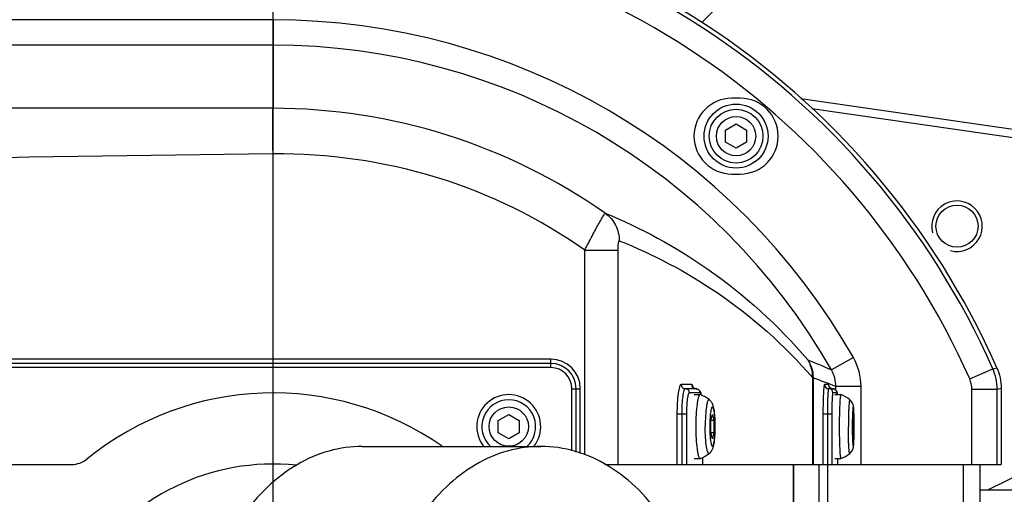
# Model space of a CAD drawing. Extents: x 0 to 594, y 0 to 420.
# Tile 25 of 104: x 114 to 125, y 181 to 187. Entities that reach past the tile are written whole.
import ezdxf

# ---------------------------------------------------------------- set-up
doc = ezdxf.new("R2010")
doc.units = 0
doc.header["$LTSCALE"] = 32.67
doc.linetypes.add('CENTER', pattern=[0.6, 0.375, -0.075, 0.075, -0.075])
doc.layers.get('0').update_dxf_attribs({"linetype": 'CONTINUOUS'})
for name, color, linetype in [('1_DESIGN', 7, 'CONTINUOUS'), ('ASSY', 7, 'CONTINUOUS'), ('AXIS', 7, 'CONTINUOUS'), ('CRV', 7, 'CONTINUOUS'), ('DRIV_DIM', 7, 'CONTINUOUS'), ('ROUND', 7, 'CONTINUOUS')]:
    doc.layers.add(name, color=color, linetype=linetype)
doc.styles.get("Standard").update_dxf_attribs({"font": 'txt', "width": 0.8})
doc.dimstyles.new('DIMSTYLE_1', dxfattribs={"dimtxt": 3.8, "dimasz": 1.8, "dimexe": 2, "dimexo": 1.5, "dimgap": 1.9, "dimtad": 1, "dimdec": 3, "dimlfac": 10, "dimtxsty": 'STANDARD', "dimblk": 'OPEN', "dimblk1": 'OPEN', "dimblk2": 'OPEN', "dimcen": 0.09, "dimazin": 2, "dimtp": 0.5, "dimtm": 0.5, "dimtfac": 1, "dimtdec": -1, "dimtofl": 0, "dimtmove": 0, "dimatfit": 3, "dimtolj": 1})
doc.dimstyles.new('DIMSTYLE_2', dxfattribs={"dimtxt": 3.8, "dimasz": 1.8, "dimexe": 2, "dimexo": 1.5, "dimgap": 0.95, "dimtad": 1, "dimdec": 3, "dimlfac": 10, "dimtxsty": 'STANDARD', "dimblk": 'OPEN', "dimblk1": 'OPEN', "dimblk2": 'OPEN', "dimcen": 0.09, "dimazin": 2, "dimtp": 0.001, "dimtm": 0.001, "dimtfac": 1, "dimtdec": 3, "dimtofl": 0, "dimtmove": 0, "dimatfit": 3, "dimtolj": 1})

# ---------------------------------------------------------------- blocks, each defined once
blk = doc.blocks.new('*D0')
at = {"layer": 'DRIV_DIM', "color": 2, "linetype": 'CONTINUOUS'}
blk.add_line((239.529, 254.232), (249.381, 265.174), dxfattribs=at)
for points in [[(246.288, 264.421), (248.043, 263.688), (247.104, 265.342)], [(56.787, 180.608), (57.388, 178.803), (58.018, 180.598)]]:
    blk.add_lwpolyline(points, dxfattribs=at)
for start, end in [(48, 114), (114, 180)]:
    blk.add_arc((171.612, 178.803), 114.224, start, end, dxfattribs=at)
blk = doc.blocks.new('_OPEN')
at = {"color": 0, "linetype": 'BYBLOCK'}
for p, q in [((0, 0), (-1, 0.342)), ((-1, -0.342), (0, 0)), ((-1, 0), (0, 0))]:
    blk.add_line(p, q, dxfattribs=at)
blk = doc.blocks.new('*D5')
at = {"layer": 'DRIV_DIM', "color": 2, "linetype": 'CONTINUOUS'}
blk.add_line((95.559, 243.733), (171.612, 178.803), dxfattribs=at)
at = {"layer": 'DRIV_DIM', "color": 2, "linetype": 'CONTINUOUS', "xscale": 1.8, "yscale": 1.8, "zscale": 1.8, "rotation": 139.5111914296}
blk.add_blockref('_OPEN', (95.559, 243.733), dxfattribs=at)

msp = doc.modelspace()

# ---------------------------------------------------------------- linework, layer by layer
at = {"color": 7, "linetype": 'CONTINUOUS'}
for p, q in [((122.16228, 185.80284), (122.06228, 185.80284)), ((122.06228, 184.90284), (122.16228, 184.90284)), ((120.5526, 181.45284), (120.71068, 181.45284)), ((123.02671, 181.45284), (123.01835, 181.45284))]:
    msp.add_line(p, q, dxfattribs=at)
at = {"color": 9, "linetype": 'CONTINUOUS'}
for p, q in [((120.31457, 181.56731), (120.31457, 183.99779)), ((120.71068, 181.45284), (120.71068, 183.99779)), ((123.01835, 182.48646), (123.01835, 181.45284)), ((123.02671, 182.48175), (123.02671, 181.45284))]:
    msp.add_line(p, q, dxfattribs=at)
at = {"color": 7, "linetype": 'CONTINUOUS'}
for centre, radius, start, end in [((122.06228, 185.35284), 0.45, 90, 270), ((122.16228, 185.35284), 0.45, 270, 90), ((116.61228, 178.80284), 2.655, 84.01282, 275.98718)]:
    msp.add_arc(centre, radius, start, end, dxfattribs=at)
at = {"color": 2, "linetype": 'CONTINUOUS'}
msp.add_arc((124.73685, 184.28293), 0.3, 255, 195, dxfattribs=at)
at = {"layer": '1_DESIGN', "color": 7, "linetype": 'CONTINUOUS'}
for p, q in [((121.98728, 185.42501), (122.11228, 185.49718)), ((122.11228, 185.49718), (122.23728, 185.42501)), ((121.98728, 185.28067), (121.98728, 185.42501)), ((122.23728, 185.42501), (122.23728, 185.28067)), ((122.11228, 185.20851), (121.98728, 185.28067)), ((122.23728, 185.28067), (122.11228, 185.20851)), ((121.6894, 182.28227), (121.68649, 182.28284)), ((123.35818, 182.28276), (123.35778, 182.28284)), ((119.28728, 181.97501), (119.41228, 182.04718)), ((119.41228, 182.04718), (119.53728, 181.97501)), ((121.81433, 181.97501), (121.83173, 182.04718)), ((121.83173, 182.04718), (121.84912, 181.97501)), ((123.4977, 181.97501), (123.50424, 182.04718)), ((123.50424, 182.04718), (123.51078, 181.97501)), ((119.28728, 181.83067), (119.28728, 181.97501)), ((119.53728, 181.97501), (119.53728, 181.83067)), ((121.81433, 181.83067), (121.81433, 181.97501)), ((121.84912, 181.97501), (121.81433, 181.97501)), ((121.84912, 181.97501), (121.84912, 181.83067)), ((123.4977, 181.83067), (123.4977, 181.97501)), ((123.51078, 181.97501), (123.4977, 181.97501)), ((123.51078, 181.97501), (123.51078, 181.83067)), ((119.41228, 181.75851), (119.28728, 181.83067)), ((119.53728, 181.83067), (119.41228, 181.75851)), ((121.83173, 181.75851), (121.81433, 181.83067)), ((121.84912, 181.83067), (121.81433, 181.83067)), ((121.84912, 181.83067), (121.83173, 181.75851)), ((123.50424, 181.75851), (123.4977, 181.83067)), ((123.51078, 181.83067), (123.4977, 181.83067)), ((123.51078, 181.83067), (123.50424, 181.75851)), ((121.68649, 181.52284), (121.6894, 181.52342)), ((123.35778, 181.52284), (123.35818, 181.52292))]:
    msp.add_line(p, q, dxfattribs=at)
msp.add_circle((122.11228, 185.35284), 0.38, dxfattribs=at)
at = {"layer": '1_DESIGN', "color": 9, "linetype": 'CONTINUOUS'}
for centre, radius in [((122.11228, 185.35284), 0.31942), ((122.11228, 185.35284), 0.23333), ((119.41228, 181.90284), 0.23333)]:
    msp.add_circle(centre, radius, dxfattribs=at)
at = {"layer": '1_DESIGN', "color": 7, "linetype": 'CONTINUOUS'}
for centre, radius, start, end in [((119.41228, 181.90284), 0.38, 321.701162, 218.298838), ((121.53784, 181.90082), 0.41045, 51.102426, 68.330149), ((123.20792, 181.90086), 0.4104, 51.487467, 68.521816), ((121.53784, 181.90487), 0.41045, 291.669851, 308.897574), ((123.20792, 181.90483), 0.4104, 291.478184, 308.512533)]:
    msp.add_arc(centre, radius, start, end, dxfattribs=at)
at = {"layer": '1_DESIGN', "color": 9, "linetype": 'CONTINUOUS'}
msp.add_arc((119.41228, 181.90284), 0.31942, 312.474741, 227.525259, dxfattribs=at)
at = {"layer": '1_DESIGN', "color": 7, "linetype": 'CONTINUOUS'}
for points, knots in [([(121.68649, 182.28284), (121.68227, 182.28284), (121.67588, 182.27618), (121.67056, 182.26572), (121.66336, 182.24676), (121.65585, 182.21512), (121.64465, 182.14659), (121.63598, 182.04111), (121.6336, 181.95134), (121.6336, 181.90284)], [0, 0, 0, 0, 0.03241081, 0.05898939, 0.0935546, 0.18659845, 0.30950536, 0.62698008, 1, 1, 1, 1]), ([(121.86527, 181.90284), (121.86527, 181.93577), (121.8636, 181.99735), (121.85721, 182.07078), (121.84848, 182.12189), (121.83961, 182.156), (121.82437, 182.19059), (121.80679, 182.2112), (121.79557, 182.22027)], [0, 0, 0, 0, 0.29621959, 0.55385442, 0.66221624, 0.76226219, 0.87026396, 1, 1, 1, 1]), ([(123.35778, 182.28284), (123.35688, 182.28284), (123.35502, 182.27987), (123.35359, 182.2746), (123.35167, 182.2653), (123.34911, 182.24653), (123.34621, 182.21477), (123.34337, 182.16814), (123.341, 182.11127), (123.33923, 182.04641), (123.33813, 181.97603), (123.33789, 181.92756), (123.33789, 181.90284)], [0, 0, 0, 0, 0.0070021, 0.0221974, 0.04643798, 0.07968867, 0.1720887, 0.29609895, 0.44703734, 0.61915171, 0.80585022, 1, 1, 1, 1]), ([(123.5166, 181.90284), (123.5166, 181.93693), (123.51609, 181.98614), (123.51415, 182.04832), (123.51227, 182.08704), (123.50981, 182.11971), (123.50599, 182.15142), (123.49519, 182.18813), (123.47647, 182.21163), (123.46347, 182.22199)], [0, 0, 0, 0, 0.3078388, 0.44430764, 0.56172244, 0.65791069, 0.74012804, 0.84986775, 1, 1, 1, 1]), ([(121.6336, 181.90284), (121.6336, 181.85435), (121.63598, 181.76458), (121.64465, 181.6591), (121.65585, 181.59057), (121.66336, 181.55893), (121.67056, 181.53997), (121.67588, 181.52951), (121.68227, 181.52284), (121.68649, 181.52284)], [0, 0, 0, 0, 0.37301992, 0.69049464, 0.81340155, 0.9064454, 0.94101061, 0.96758919, 1, 1, 1, 1]), ([(121.79557, 181.58542), (121.80679, 181.59449), (121.82437, 181.6151), (121.83961, 181.64969), (121.84848, 181.68381), (121.85721, 181.73491), (121.8636, 181.80835), (121.86527, 181.86992), (121.86527, 181.90284)], [0, 0, 0, 0, 0.12973765, 0.23776086, 0.33781201, 0.44617499, 0.70380989, 1, 1, 1, 1]), ([(123.33789, 181.90284), (123.33789, 181.87813), (123.33813, 181.82965), (123.33923, 181.75928), (123.341, 181.69442), (123.34337, 181.63755), (123.34621, 181.59092), (123.34911, 181.55916), (123.35167, 181.54039), (123.35359, 181.53109), (123.35502, 181.52582), (123.35688, 181.52284), (123.35778, 181.52284)], [0, 0, 0, 0, 0.19414978, 0.38084829, 0.55296266, 0.70390105, 0.8279113, 0.92031133, 0.95356202, 0.9778026, 0.9929979, 1, 1, 1, 1]), ([(123.46347, 181.5837), (123.47647, 181.59406), (123.49519, 181.61757), (123.50599, 181.65429), (123.50981, 181.68599), (123.51228, 181.71866), (123.51415, 181.75739), (123.51609, 181.81956), (123.5166, 181.86876), (123.5166, 181.90284)], [0, 0, 0, 0, 0.15017437, 0.25992569, 0.34213345, 0.43832222, 0.5557403, 0.69221439, 1, 1, 1, 1])]:
    msp.add_open_spline(points, degree=3, knots=knots, dxfattribs=at)
at = {"layer": '1_DESIGN', "color": 9, "linetype": 'CONTINUOUS'}
for points, knots in [([(121.79557, 182.22026), (121.79426, 182.22133), (121.79098, 182.22302), (121.78533, 182.22073), (121.78087, 182.21502), (121.77648, 182.20634), (121.77225, 182.19439), (121.76632, 182.17242), (121.7566, 182.11859), (121.74838, 182.02594), (121.74615, 181.94635), (121.74615, 181.90284)], [0, 0, 0, 0, 0.01521486, 0.02995298, 0.05047555, 0.07936144, 0.11729347, 0.16427702, 0.28399613, 0.60863446, 1, 1, 1, 1]), ([(123.46347, 182.22199), (123.46215, 182.22304), (123.45921, 182.2166), (123.45844, 182.21096), (123.45655, 182.20046), (123.45519, 182.18787), (123.45306, 182.165), (123.4509, 182.13031), (123.44879, 182.08199), (123.44665, 182.00517), (123.44605, 181.94462), (123.44605, 181.90284)], [0, 0, 0, 0, 0.01578289, 0.03732089, 0.06839644, 0.10879812, 0.1581637, 0.281771, 0.43432552, 0.60970423, 1, 1, 1, 1]), ([(121.8642, 181.90284), (121.8642, 181.93262), (121.86311, 181.9759), (121.85911, 182.03088), (121.85526, 182.06583), (121.85052, 182.09459), (121.84595, 182.11402), (121.84147, 182.12566), (121.83833, 182.13209), (121.83173, 182.13842), (121.82512, 182.13209), (121.82198, 182.12566), (121.8175, 182.11402), (121.81293, 182.09459), (121.80819, 182.06583), (121.80434, 182.03088), (121.80034, 181.9759), (121.79925, 181.93262), (121.79925, 181.90284)], [0, 0, 0, 0, 0.18649771, 0.27095504, 0.34525728, 0.40670709, 0.45322627, 0.47050723, 0.48379598, 0.5, 0.51620402, 0.52949277, 0.54677373, 0.59329291, 0.65474272, 0.72904496, 0.81350229, 1, 1, 1, 1]), ([(123.51645, 181.90284), (123.51645, 181.93261), (123.51605, 181.97582), (123.51454, 182.03084), (123.51311, 182.0657), (123.51128, 182.09451), (123.50969, 182.11362), (123.50786, 182.12569), (123.50705, 182.13089), (123.50424, 182.13867), (123.50143, 182.13089), (123.50063, 182.12569), (123.49879, 182.11362), (123.4972, 182.09451), (123.49537, 182.0657), (123.49395, 182.03084), (123.49244, 181.97582), (123.49203, 181.93261), (123.49203, 181.90284)], [0, 0, 0, 0, 0.19052528, 0.27663076, 0.35214166, 0.41418101, 0.46040654, 0.47704038, 0.48916765, 0.5, 0.51083235, 0.52295962, 0.53959346, 0.58581899, 0.64785834, 0.72336924, 0.80947472, 1, 1, 1, 1]), ([(121.79557, 181.58542), (121.79426, 181.58436), (121.79098, 181.58267), (121.78533, 181.58496), (121.78087, 181.59067), (121.77648, 181.59935), (121.77225, 181.6113), (121.76632, 181.63327), (121.7566, 181.68709), (121.74838, 181.77974), (121.74615, 181.85934), (121.74615, 181.90284)], [0, 0, 0, 0, 0.01521486, 0.02995298, 0.05047555, 0.07936144, 0.11729347, 0.16427702, 0.28399613, 0.60863446, 1, 1, 1, 1]), ([(121.79925, 181.90284), (121.79925, 181.87307), (121.80034, 181.82979), (121.80434, 181.7748), (121.80819, 181.73985), (121.81293, 181.7111), (121.8175, 181.69167), (121.82198, 181.68003), (121.82512, 181.6736), (121.83173, 181.66726), (121.83833, 181.6736), (121.84147, 181.68003), (121.84595, 181.69167), (121.85052, 181.7111), (121.85526, 181.73985), (121.85911, 181.7748), (121.86311, 181.82979), (121.8642, 181.87307), (121.8642, 181.90284)], [0, 0, 0, 0, 0.18649771, 0.27095504, 0.34525728, 0.40670709, 0.45322627, 0.47050723, 0.48379598, 0.5, 0.51620402, 0.52949277, 0.54677373, 0.59329291, 0.65474272, 0.72904496, 0.81350229, 1, 1, 1, 1]), ([(123.46347, 181.5837), (123.46215, 181.58265), (123.45921, 181.58909), (123.45844, 181.59473), (123.45655, 181.60523), (123.45519, 181.61782), (123.45306, 181.64068), (123.4509, 181.67538), (123.44879, 181.7237), (123.44665, 181.80052), (123.44605, 181.86107), (123.44605, 181.90284)], [0, 0, 0, 0, 0.01578289, 0.03732089, 0.06839644, 0.10879812, 0.1581637, 0.281771, 0.43432552, 0.60970423, 1, 1, 1, 1]), ([(123.49203, 181.90284), (123.49203, 181.87308), (123.49244, 181.82987), (123.49395, 181.77485), (123.49537, 181.73999), (123.4972, 181.71118), (123.49879, 181.69207), (123.50063, 181.68), (123.50143, 181.6748), (123.50424, 181.66702), (123.50705, 181.6748), (123.50786, 181.68), (123.50969, 181.69207), (123.51128, 181.71118), (123.51311, 181.73999), (123.51454, 181.77485), (123.51605, 181.82987), (123.51645, 181.87308), (123.51645, 181.90284)], [0, 0, 0, 0, 0.19052528, 0.27663076, 0.35214166, 0.41418101, 0.46040654, 0.47704038, 0.48916765, 0.5, 0.51083235, 0.52295962, 0.53959346, 0.58581899, 0.64785834, 0.72336924, 0.80947472, 1, 1, 1, 1])]:
    msp.add_open_spline(points, degree=3, knots=knots, dxfattribs=at)
at = {"layer": 'ASSY', "color": 7, "linetype": 'CONTINUOUS'}
for p, q in [((121.61387, 182.28284), (121.68649, 182.28284)), ((123.28454, 182.28284), (123.35778, 182.28284)), ((121.61387, 181.52284), (121.68649, 181.52284)), ((123.28454, 181.52284), (123.35778, 181.52284)), ((125.01228, 181.15284), (125.41228, 181.15284))]:
    msp.add_line(p, q, dxfattribs=at)
at = {"layer": 'AXIS', "color": 7, "linetype": 'CENTER'}
msp.add_line((116.61228, 178.80284), (116.61228, 192.82443), dxfattribs=at)
at = {"layer": 'AXIS', "color": 7, "linetype": 'CONTINUOUS'}
msp.add_line((117.67294, 181.66784), (119.79426, 181.66784), dxfattribs=at)
msp.add_circle((124.73685, 184.28293), 0.25, dxfattribs=at)
for points, knots in [([(117.67294, 181.66784), (117.53992, 181.66784), (117.26768, 181.62924), (116.88138, 181.46033), (116.52858, 181.18937), (116.10799, 180.69412), (115.74318, 179.88726), (115.64708, 179.1719), (115.64708, 178.80284)], [0, 0, 0, 0, 0.10345604, 0.21066895, 0.32449791, 0.44643183, 0.71295153, 1, 1, 1, 1]), ([(119.79426, 181.66784), (119.66124, 181.66784), (119.38901, 181.62924), (119.0027, 181.46033), (118.6499, 181.18937), (118.22931, 180.69412), (117.8645, 179.88726), (117.7684, 179.1719), (117.7684, 178.80284)], [0, 0, 0, 0, 0.10345604, 0.21066895, 0.32449791, 0.44643183, 0.71295153, 1, 1, 1, 1]), ([(121.26763, 180.7692), (121.17661, 180.90559), (120.97632, 181.15401), (120.61443, 181.44444), (120.21499, 181.6262), (119.93221, 181.66784), (119.79426, 181.66784)], [0, 0, 0, 0, 0.27424333, 0.52958558, 0.76927673, 1, 1, 1, 1])]:
    msp.add_open_spline(points, degree=3, knots=knots, dxfattribs=at)
at = {"layer": 'CRV', "color": 2, "linetype": 'CONTINUOUS'}
msp.add_line((121.7066, 186.70116), (207.24457, 272.23913), dxfattribs=at)
at = {"layer": 'ROUND', "color": 9, "linetype": 'CONTINUOUS'}
for p, q in [((116.61228, 186.73319), (98.09997, 186.73319)), ((116.61228, 186.73319), (116.61228, 185.683)), ((116.61228, 186.43337), (98.09997, 186.43337)), ((123.01272, 185.68144), (126.12795, 185.22929)), ((120.31457, 183.99779), (120.71068, 183.99779)), ((119.91228, 182.70284), (109.21228, 182.70284)), ((119.91228, 182.60284), (119.91228, 182.70284)), ((123.50536, 182.72404), (123.24476, 182.57579)), ((119.91228, 182.60284), (109.21228, 182.60284)), ((124.88751, 182.46888), (125.16163, 182.59032)), ((125.16163, 182.59032), (125.21117, 182.60008)), ((120.16228, 181.61416), (120.16228, 182.35284)), ((120.16228, 182.35284), (120.26228, 182.35284)), ((120.26228, 181.5834), (120.26228, 182.35284)), ((121.58415, 182.40284), (121.45889, 182.40284)), ((123.2097, 182.40284), (123.1626, 182.40284)), ((123.29738, 182.33569), (123.29738, 182.37787)), ((123.59697, 182.37787), (123.29738, 182.37787)), ((123.59697, 181.45284), (123.59697, 182.37787)), ((124.9132, 181.45284), (124.9132, 182.34744)), ((124.9132, 182.34744), (125.21302, 182.34744)), ((127.53696, 182.33818), (125.10666, 181.15284)), ((125.21302, 182.34744), (125.26228, 182.35785)), ((125.21302, 181.45284), (125.21302, 182.34744)), ((121.68317, 182.30284), (121.55792, 182.30284)), ((123.30956, 182.30284), (123.26246, 182.30284)), ((121.41018, 182.05284), (121.41018, 181.45284)), ((121.41018, 182.05284), (121.52312, 182.05284)), ((121.46665, 182.05284), (121.46665, 181.45284)), ((121.52312, 182.05284), (121.52312, 181.45284)), ((123.14428, 182.05284), (123.14428, 181.45284)), ((123.14428, 182.05284), (123.24938, 182.05284)), ((123.19683, 182.05284), (123.19683, 181.45284)), ((123.24938, 182.05284), (123.24938, 181.45284)), ((121.71797, 181.45284), (121.71797, 181.53658)), ((123.32265, 181.45284), (123.32265, 181.52284)), ((122.79631, 180.79907), (122.79631, 181.45284)), ((122.79799, 180.7993), (122.79799, 181.45284)), ((123.0971, 181.45284), (123.0971, 180.80284)), ((123.19697, 181.45284), (123.19697, 180.80284)), ((124.81228, 180.71385), (124.81228, 181.45284))]:
    msp.add_line(p, q, dxfattribs=at)
at = {"layer": 'ROUND', "color": 7, "linetype": 'CONTINUOUS'}
for p, q in [((122.88048, 185.80168), (126.17087, 185.32415)), ((119.91228, 182.65284), (109.21228, 182.65284)), ((120.21228, 181.59878), (120.21228, 182.35284)), ((121.63366, 182.35284), (121.5084, 182.35284)), ((123.25963, 182.35284), (123.21253, 182.35284)), ((125.26228, 182.35785), (125.26228, 181.45284)), ((123.31269, 182.30068), (123.31392, 182.29254)), ((121.71845, 181.45284), (121.71845, 181.53681)), ((123.32272, 181.45284), (123.32272, 181.52284)), ((110.11228, 181.45284), (114.21697, 181.45284)), ((120.71068, 181.45284), (123.01835, 181.45284)), ((123.02671, 181.45284), (125.26228, 181.45284)), ((125.01228, 180.7862), (125.01228, 181.45284))]:
    msp.add_line(p, q, dxfattribs=at)
for centre, radius, start, end in [((116.61228, 178.80284), 9.4, 23.826026, 90), ((119.91228, 182.35284), 0.3, 0, 90), ((116.61228, 178.80284), 3.5, 54.957425, 129.075521), ((121.44384, 182.21963), 0.2631, 14.283224, 14.808048), ((121.41381, 182.21208), 0.29406, 12.859102, 14.265712), ((122.95592, 182.24473), 0.36118, 6.061166, 7.608039), ((114.21697, 181.75284), 0.3, 270, 309.075521)]:
    msp.add_arc(centre, radius, start, end, dxfattribs=at)
at = {"layer": 'ROUND', "color": 9, "linetype": 'CONTINUOUS'}
for centre, radius, start, end in [((116.61228, 178.80284), 9.35075, 23.893969, 90), ((116.61228, 178.80284), 9.05093, 23.893969, 90), ((116.61228, 178.80284), 7.93034, 29.633781, 90), ((116.61228, 178.80284), 7.63052, 29.633781, 90), ((116.60923, 178.80096), 6.88204, 54.991992, 89.974593), ((119.91228, 182.35284), 0.35, 0, 90), ((120.54981, 176.46184), 6.68155, 66.212754, 68.779136), ((119.91228, 182.35284), 0.25, 0, 90), ((120.89098, 176.51261), 6.33971, 67.692638, 70.312993), ((121.3996, 182.30882), 0.21407, 16.373448, 16.953113), ((121.3683, 182.29971), 0.24668, 15.015903, 16.354699), ((121.63364, 182.3036), 0.04925, 76.288214, 89.971919), ((123.21257, 182.40281), 0.04997, 179.961385, 269.960039), ((123.2125, 182.30288), 0.04997, 359.961385, 89.960039), ((123.25961, 182.30279), 0.05005, 76.710754, 89.975041), ((123.25965, 182.30302), 0.04982, 71.609402, 76.688465), ((123.25961, 182.30292), 0.04993, 63.074592, 71.60829), ((123.25955, 182.30282), 0.05005, 55.863303, 63.059876), ((123.25966, 182.30299), 0.04984, 49.140315, 55.866288)]:
    msp.add_arc(centre, radius, start, end, dxfattribs=at)
for points, knots in [([(116.61228, 185.683), (115.06899, 185.68351), (108.89822, 185.68719), (102.72745, 185.69603), (98.09997, 185.703)], [0, 0, 0, 0, 0.25009612, 1, 1, 1, 1]), ([(116.61228, 185.1416), (116.61164, 185.20924), (116.61088, 185.3076), (116.61035, 185.43303), (116.61012, 185.51332), (116.61046, 185.57989), (116.61022, 185.63052), (116.61184, 185.66284), (116.6111, 185.67863), (116.61228, 185.683)], [0, 0, 0, 0, 0.37480949, 0.54493339, 0.69503431, 0.81959554, 0.9140442, 0.97491314, 1, 1, 1, 1]), ([(120.31457, 183.99779), (119.78168, 184.37646), (118.58393, 184.96246), (117.26621, 185.14773), (116.61228, 185.1416)], [0, 0, 0, 0, 0.49991173, 1, 1, 1, 1]), ([(120.31457, 183.99779), (120.34333, 184.05352), (120.38546, 184.13443), (120.43996, 184.23735), (120.47541, 184.30303), (120.50544, 184.35743), (120.52905, 184.39782), (120.54428, 184.42301), (120.553, 184.43402), (120.55603, 184.43755), (120.55739, 184.43785)], [0, 0, 0, 0, 0.37384962, 0.5438914, 0.69417254, 0.81903012, 0.91369575, 0.97458875, 0.99169876, 1, 1, 1, 1]), ([(120.55739, 184.43785), (120.60874, 184.4015), (120.69511, 184.30192), (120.72472, 184.17361), (120.72423, 184.11037)], [0, 0, 0, 0, 0.49870433, 1, 1, 1, 1]), ([(120.55739, 184.43785), (120.98147, 184.26311), (121.86498, 183.78343), (122.61433, 183.10562), (122.96308, 182.69536)], [0, 0, 0, 0, 0.45998689, 1, 1, 1, 1]), ([(120.71068, 183.99779), (120.71068, 184.0115), (120.71099, 184.03684), (120.71388, 184.07447), (120.71586, 184.09297), (120.72115, 184.11159), (120.72423, 184.11037)], [0, 0, 0, 0, 0.35834066, 0.68091009, 0.91343024, 1, 1, 1, 1]), ([(120.72423, 184.11037), (121.12725, 183.95046), (121.96895, 183.50671), (122.68467, 182.87221), (123.01835, 182.48646)], [0, 0, 0, 0, 0.45948529, 1, 1, 1, 1]), ([(122.96308, 182.69536), (122.96365, 182.69469), (122.96526, 182.69294), (122.96685, 182.69089), (122.96829, 182.69033)], [0, 0, 0, 0, 0.36379454, 1, 1, 1, 1]), ([(123.01835, 182.48646), (123.01927, 182.48582), (123.02194, 182.48409), (123.02468, 182.48219), (123.02671, 182.48175)], [0, 0, 0, 0, 0.34998336, 1, 1, 1, 1]), ([(121.45889, 182.40284), (121.45501, 182.40284), (121.44596, 182.39327), (121.43408, 182.35938), (121.4212, 182.28799), (121.4124, 182.18037), (121.41018, 182.09751), (121.41018, 182.05284)], [0, 0, 0, 0, 0.03242226, 0.09344699, 0.30927176, 0.62685418, 1, 1, 1, 1]), ([(121.45889, 182.40284), (121.45889, 182.39011), (121.46934, 182.36363), (121.49575, 182.35284), (121.5084, 182.35284)], [0, 0, 0, 0, 0.50172875, 1, 1, 1, 1]), ([(121.5084, 182.35284), (121.50508, 182.35284), (121.49732, 182.34463), (121.48713, 182.31559), (121.4761, 182.25439), (121.46856, 182.16215), (121.46665, 182.09113), (121.46665, 182.05284)], [0, 0, 0, 0, 0.03242238, 0.09344714, 0.30927175, 0.62685388, 1, 1, 1, 1]), ([(121.55792, 182.30284), (121.55792, 182.31558), (121.54747, 182.34206), (121.52105, 182.35284), (121.5084, 182.35284)], [0, 0, 0, 0, 0.50172875, 1, 1, 1, 1]), ([(121.58415, 182.40284), (121.58415, 182.39011), (121.59459, 182.36363), (121.62101, 182.35284), (121.63366, 182.35284)], [0, 0, 0, 0, 0.50172875, 1, 1, 1, 1]), ([(121.60437, 182.37124), (121.60188, 182.3794), (121.59847, 182.39098), (121.58851, 182.40284), (121.58415, 182.40284)], [0, 0, 0, 0, 0.66183157, 1, 1, 1, 1]), ([(121.68317, 182.30284), (121.68317, 182.31374), (121.67572, 182.33612), (121.65583, 182.34887), (121.64531, 182.35144)], [0, 0, 0, 0, 0.50146871, 1, 1, 1, 1]), ([(123.1626, 182.40284), (123.16006, 182.40284), (123.15813, 182.3898), (123.15464, 182.37353), (123.15204, 182.33958), (123.14929, 182.29741), (123.14716, 182.24474), (123.14489, 182.16237), (123.14428, 182.09749), (123.14428, 182.05284)], [0, 0, 0, 0, 0.02166653, 0.07916488, 0.17161808, 0.29569973, 0.44672504, 0.61893853, 1, 1, 1, 1]), ([(123.21253, 182.35284), (123.21036, 182.35284), (123.2087, 182.34166), (123.20571, 182.32772), (123.20348, 182.29862), (123.20113, 182.26247), (123.1993, 182.21733), (123.19735, 182.14673), (123.19683, 182.09111), (123.19683, 182.05284)], [0, 0, 0, 0, 0.02166663, 0.07916502, 0.17161818, 0.29569973, 0.4467249, 0.61893822, 1, 1, 1, 1]), ([(123.21604, 182.38124), (123.21527, 182.38667), (123.21391, 182.39238), (123.21181, 182.40284), (123.2097, 182.40284)], [0, 0, 0, 0, 0.72243751, 1, 1, 1, 1]), ([(121.55792, 182.30284), (121.55515, 182.30284), (121.54868, 182.296), (121.54019, 182.2718), (121.53099, 182.2208), (121.52471, 182.14393), (121.52312, 182.08475), (121.52312, 182.05284)], [0, 0, 0, 0, 0.03242226, 0.0934477, 0.30927104, 0.6268558, 1, 1, 1, 1]), ([(121.6981, 182.27867), (121.69627, 182.2849), (121.69381, 182.29362), (121.68644, 182.30284), (121.68317, 182.30284)], [0, 0, 0, 0, 0.66521284, 1, 1, 1, 1]), ([(123.26246, 182.30284), (123.26065, 182.30284), (123.25927, 182.29353), (123.25678, 182.2819), (123.25492, 182.25765), (123.25296, 182.22753), (123.25143, 182.18992), (123.24981, 182.13108), (123.24938, 182.08474), (123.24938, 182.05284)], [0, 0, 0, 0, 0.02166644, 0.07916568, 0.17161866, 0.295699, 0.44672512, 0.6189402, 1, 1, 1, 1]), ([(123.3146, 182.28355), (123.314, 182.28839), (123.31276, 182.29331), (123.3114, 182.30284), (123.30956, 182.30284)], [0, 0, 0, 0, 0.72653819, 1, 1, 1, 1])]:
    msp.add_open_spline(points, degree=3, knots=knots, dxfattribs=at)
for points in [[(116.61228, 185.1416), (110.43882, 185.08377), (104.26794, 184.83503), (98.09997, 184.56848)], [(122.96308, 182.69536), (123.00026, 182.63367), (123.01997, 182.55847), (123.01835, 182.48646)], [(122.96829, 182.69033), (123.00587, 182.62868), (123.02678, 182.55395), (123.02671, 182.48175)], [(123.59697, 182.37787), (123.59697, 182.49723), (123.56438, 182.62029), (123.50536, 182.72404)], [(123.29738, 182.37787), (123.29732, 182.44613), (123.27858, 182.51649), (123.24476, 182.57579)], [(125.21302, 182.34744), (125.21301, 182.43019), (125.19514, 182.51466), (125.16163, 182.59032)], [(124.9132, 182.34744), (124.9132, 182.38882), (124.90427, 182.43105), (124.88751, 182.46888)], [(123.2097, 182.40284), (123.2097, 182.38838), (123.2172, 182.37277), (123.2285, 182.36375)], [(123.2285, 182.36375), (123.23709, 182.35689), (123.24864, 182.35284), (123.25963, 182.35284)], [(123.30956, 182.30284), (123.30956, 182.31671), (123.30276, 182.33161), (123.29227, 182.34068)]]:
    msp.add_open_spline(points, degree=3, dxfattribs=at)
at = {"layer": 'ROUND', "color": 7, "linetype": 'CONTINUOUS'}
for points in [[(125.21117, 182.60008), (125.24451, 182.52459), (125.26228, 182.44037), (125.26228, 182.35785)], [(123.25963, 182.35284), (123.24785, 182.35284), (123.23535, 182.35766), (123.22667, 182.36563)], [(121.68776, 182.31595), (121.68929, 182.31287), (121.69067, 182.30971), (121.69192, 182.30651)], [(121.69192, 182.30651), (121.69442, 182.30011), (121.69644, 182.29352), (121.6982, 182.28688)]]:
    msp.add_open_spline(points, degree=3, dxfattribs=at)
for points, knots in [([(121.63366, 182.35284), (121.62885, 182.35284), (121.61698, 182.35495), (121.60537, 182.36175), (121.60178, 182.36808)], [0, 0, 0, 0, 0.39801017, 1, 1, 1, 1]), ([(121.63366, 182.35284), (121.64646, 182.35284), (121.66988, 182.34396), (121.68334, 182.32483), (121.68776, 182.31595)], [0, 0, 0, 0, 0.56353469, 1, 1, 1, 1]), ([(123.22667, 182.36563), (123.22455, 182.36759), (123.21984, 182.37282), (123.21624, 182.37905), (123.21498, 182.38299)], [0, 0, 0, 0, 0.41091199, 1, 1, 1, 1]), ([(123.25963, 182.35284), (123.27031, 182.35284), (123.29061, 182.34615), (123.30315, 182.32973), (123.30684, 182.32148)], [0, 0, 0, 0, 0.54148765, 1, 1, 1, 1]), ([(123.30684, 182.32148), (123.30773, 182.31948), (123.3103, 182.31272), (123.31183, 182.30563), (123.31269, 182.30068)], [0, 0, 0, 0, 0.30394429, 1, 1, 1, 1])]:
    msp.add_open_spline(points, degree=3, knots=knots, dxfattribs=at)

# ---------------------------------------------------------------- dimensions: what is measured, and where the dimension line sits
at = {"layer": 'DRIV_DIM', "color": 2, "linetype": 'CONTINUOUS'}
dim = msp.add_angular_dim_2l(base=(125.15322, 283.1516), line1=((237.76103, 252.26848), (238.52534, 253.11733)), line2=((60.03058, 178.80284), (58.88834, 178.80284)), dimstyle='DIMSTYLE_1', override={"dimtad": 2}, dxfattribs=at)
dim.commit()
dim.dimension.update_dxf_attribs({"geometry": '*D0', "text_midpoint": (93.31184, 261.96624), "dimtype": 162})
dim = msp.add_radius_dim(center=(171.61228, 178.80284), mpoint=(95.559, 243.73279), text='R<>', dimstyle='DIMSTYLE_2', override={"dimpost": '<>'}, dxfattribs=at)
dim.commit()
dim.dimension.update_dxf_attribs({"geometry": '*D5', "text_midpoint": (100.69419, 239.34866), "dimtype": 164})

doc.saveas('drawing.dxf')
